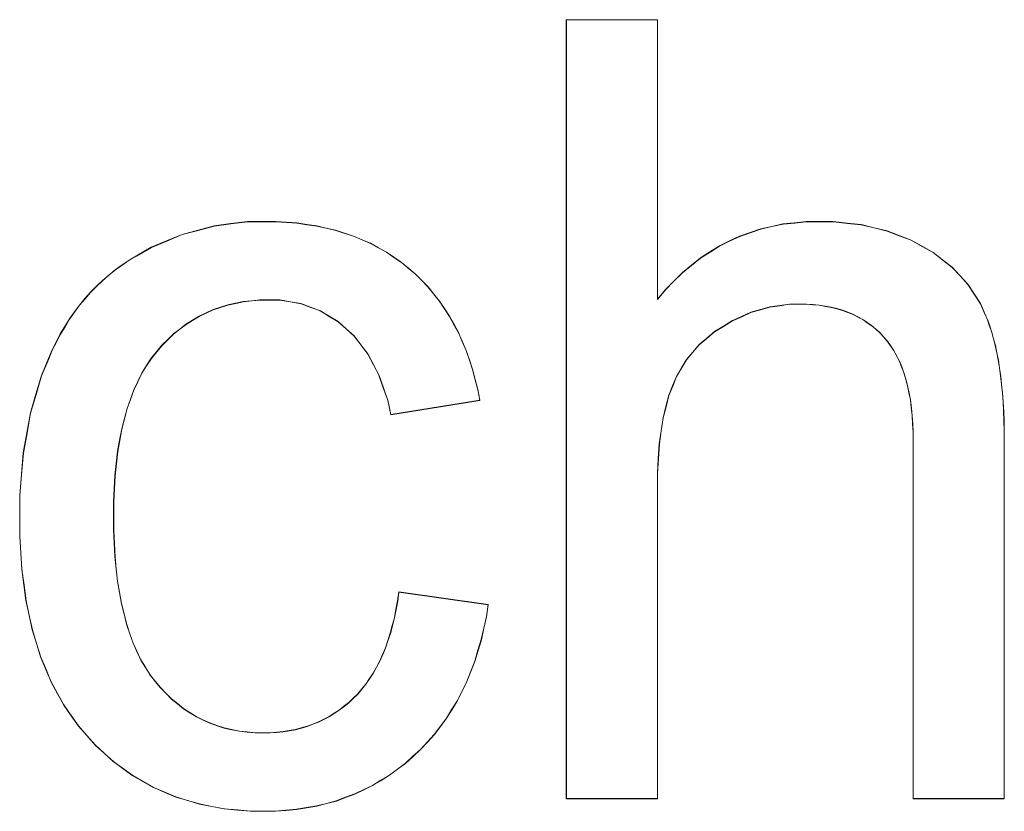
# Model space of a CAD drawing. Extents: x 229 to 926, y 37 to 878.
# Tile 105 of 163: x 350.75 to 353.91, y 804.49 to 807.03. Entities that reach past the tile are written whole.
import ezdxf
from ezdxf.lldxf.tags import DXFTag

# ---------------------------------------------------------------- set-up
doc = ezdxf.new("R2010")
doc.units = 0
doc.layers.get('0').update_dxf_attribs({"linetype": 'fein_strichliert', "lineweight": 13})
doc.layers.add('Beschriftung', color=7, linetype='Continuous', lineweight=25)
doc.layers.add('Beschriftung-A03CPAFWA9', color=7, linetype='Continuous', lineweight=25)
tags = doc.linetypes.add('fein_strichliert', pattern=[4, 1, -2, 1]).pattern_tags.tags
tags[8:9] = [DXFTag(74, 4), DXFTag(75, 0), DXFTag(340, '0'), DXFTag(46, 0.0), DXFTag(50, 0.0), DXFTag(44, 0.0), DXFTag(45, 0.0)]
tags[6:7] = [DXFTag(74, 4), DXFTag(75, 0), DXFTag(340, '0'), DXFTag(46, 0.0), DXFTag(50, 0.0), DXFTag(44, 0.0), DXFTag(45, 0.0)]
tags[4:5] = [DXFTag(74, 4), DXFTag(75, 0), DXFTag(340, '0'), DXFTag(46, 0.0), DXFTag(50, 0.0), DXFTag(44, 0.0), DXFTag(45, 0.0)]

# ---------------------------------------------------------------- blocks, each defined once
blk = doc.blocks.new('Referenz-A03CPAFUA9', base_point=(255.7277, 66.0323))
at = {"layer": 'Beschriftung', "color": 0, "lineweight": -2}
for p, q in [((352.5074, 804.5271), (352.5074, 807.0271)), ((352.5074, 807.0271), (352.7996, 807.0271)), ((352.7996, 807.0271), (352.7996, 806.1297)), ((351.378, 806.3655), (351.4316, 806.3724)), ((351.4316, 806.3724), (351.4852, 806.3793)), ((351.4852, 806.3793), (351.5408, 806.3793)), ((351.5408, 806.3793), (351.576, 806.3793)), ((351.576, 806.3793), (351.6095, 806.3769)), ((351.6095, 806.3769), (351.643, 806.3746)), ((351.643, 806.3746), (351.675, 806.3699)), ((351.675, 806.3699), (351.707, 806.3653)), ((353.1669, 806.3637), (353.2025, 806.3714)), ((353.2025, 806.3714), (353.2398, 806.3754)), ((353.2398, 806.3754), (353.2771, 806.3793)), ((353.2771, 806.3793), (353.3161, 806.3793)), ((353.3161, 806.3793), (353.364, 806.3793)), ((353.364, 806.3793), (353.4087, 806.3743)), ((353.4087, 806.3743), (353.4535, 806.3694)), ((353.4535, 806.3694), (353.4951, 806.3594)), ((351.2256, 806.3174), (351.275, 806.3381)), ((351.275, 806.3381), (351.3265, 806.3518)), ((351.3265, 806.3518), (351.378, 806.3655)), ((351.707, 806.3653), (351.7372, 806.3583)), ((351.7372, 806.3583), (351.7676, 806.3512)), ((351.7676, 806.3512), (351.7963, 806.342)), ((351.7963, 806.342), (351.8251, 806.3326)), ((353.0633, 806.3325), (353.0972, 806.3442)), ((353.0972, 806.3442), (353.1312, 806.3559)), ((353.1312, 806.3559), (353.1669, 806.3637)), ((353.4951, 806.3594), (353.5367, 806.3495)), ((353.5367, 806.3495), (353.5751, 806.3346)), ((353.5751, 806.3346), (353.6137, 806.3198)), ((351.1763, 806.2968), (351.2256, 806.3174)), ((351.8251, 806.3326), (351.8523, 806.3209)), ((351.8523, 806.3209), (351.8793, 806.3093)), ((351.8793, 806.3093), (351.905, 806.2952)), ((352.9987, 806.3013), (353.0311, 806.3169)), ((353.0311, 806.3169), (353.0633, 806.3325)), ((353.6137, 806.3198), (353.649, 806.2999)), ((351.129, 806.2693), (351.1763, 806.2968)), ((351.905, 806.2952), (351.9304, 806.2813)), ((351.9304, 806.2813), (351.9544, 806.2649)), ((352.9376, 806.2624), (352.9682, 806.2818)), ((352.9682, 806.2818), (352.9987, 806.3013)), ((353.649, 806.2999), (353.6843, 806.2801)), ((353.6843, 806.2801), (353.7146, 806.2565)), ((351.061, 806.2246), (351.0831, 806.2401)), ((351.0831, 806.2401), (351.1052, 806.2555)), ((351.1052, 806.2555), (351.129, 806.2693)), ((351.9544, 806.2649), (351.9783, 806.2486)), ((351.9783, 806.2486), (352.0007, 806.23)), ((352.9086, 806.2389), (352.9376, 806.2624)), ((353.7146, 806.2565), (353.7449, 806.2329)), ((351.0403, 806.2074), (351.061, 806.2246)), ((352.0007, 806.23), (352.023, 806.2112)), ((352.023, 806.2112), (352.0433, 806.1906)), ((352.8525, 806.1883), (352.8797, 806.2156)), ((352.8797, 806.2156), (352.9086, 806.2389)), ((353.7449, 806.2329), (353.7702, 806.2055)), ((351.0005, 806.1714), (351.0197, 806.1902)), ((351.0197, 806.1902), (351.0403, 806.2074)), ((352.0433, 806.1906), (352.0637, 806.17)), ((352.8252, 806.1609), (352.8525, 806.1883)), ((353.7702, 806.2055), (353.7954, 806.1781)), ((353.7954, 806.1781), (353.8157, 806.147)), ((350.9638, 806.1319), (350.9814, 806.1525)), ((350.9814, 806.1525), (351.0005, 806.1714)), ((352.0637, 806.17), (352.082, 806.1473)), ((352.082, 806.1473), (352.1003, 806.1248)), ((352.7996, 806.1297), (352.8252, 806.1609)), ((353.8157, 806.147), (353.8359, 806.1158)), ((350.9462, 806.1113), (350.9638, 806.1319)), ((351.447, 806.1173), (351.422, 806.1122)), ((351.472, 806.1225), (351.447, 806.1173)), ((351.4983, 806.1252), (351.472, 806.1225)), ((351.5246, 806.1277), (351.4983, 806.1252)), ((351.5522, 806.1277), (351.5246, 806.1277)), ((351.5887, 806.1277), (351.5522, 806.1277)), ((351.6225, 806.1219), (351.5887, 806.1277)), ((351.6563, 806.1162), (351.6225, 806.1219)), ((351.6874, 806.1046), (351.6563, 806.1162)), ((352.1003, 806.1248), (352.1167, 806.1003)), ((353.2235, 806.1144), (353.192, 806.11)), ((353.256, 806.1144), (353.2235, 806.1144)), ((353.2778, 806.1144), (353.256, 806.1144)), ((353.2982, 806.1128), (353.2778, 806.1144)), ((353.8359, 806.1158), (353.8511, 806.0808)), ((350.914, 806.0666), (350.93, 806.0889)), ((350.93, 806.0889), (350.9462, 806.1113)), ((351.3521, 806.0862), (351.3298, 806.0757)), ((351.3746, 806.0965), (351.3521, 806.0862)), ((351.3983, 806.1044), (351.3746, 806.0965)), ((351.422, 806.1122), (351.3983, 806.1044)), ((351.7186, 806.0931), (351.6874, 806.1046)), ((351.747, 806.0757), (351.7186, 806.0931)), ((352.1167, 806.1003), (352.1331, 806.0757)), ((353.0994, 806.0878), (353.0698, 806.0746)), ((353.1299, 806.0967), (353.0994, 806.0878)), ((353.1605, 806.1056), (353.1299, 806.0967)), ((353.192, 806.11), (353.1605, 806.1056)), ((353.3187, 806.1111), (353.2982, 806.1128)), ((353.338, 806.1078), (353.3187, 806.1111)), ((353.3573, 806.1045), (353.338, 806.1078)), ((353.3753, 806.0997), (353.3573, 806.1045)), ((353.3934, 806.0948), (353.3753, 806.0997)), ((353.4102, 806.0882), (353.3934, 806.0948)), ((353.4269, 806.0816), (353.4102, 806.0882)), ((350.8993, 806.0425), (350.914, 806.0666)), ((351.3086, 806.0627), (351.2875, 806.0497)), ((351.3298, 806.0757), (351.3086, 806.0627)), ((351.7755, 806.0585), (351.747, 806.0757)), ((351.8013, 806.0353), (351.7755, 806.0585)), ((352.1331, 806.0757), (352.1473, 806.0492)), ((353.0402, 806.0614), (353.0116, 806.0436)), ((353.0698, 806.0746), (353.0402, 806.0614)), ((353.4426, 806.0735), (353.4269, 806.0816)), ((353.4581, 806.0653), (353.4426, 806.0735)), ((353.4724, 806.0554), (353.4581, 806.0653)), ((353.4868, 806.0456), (353.4724, 806.0554)), ((353.8511, 806.0808), (353.8588, 806.0633)), ((353.8588, 806.0633), (353.8654, 806.0439)), ((350.8847, 806.0185), (350.8993, 806.0425)), ((351.2677, 806.0341), (351.2478, 806.0185)), ((351.2875, 806.0497), (351.2677, 806.0341)), ((351.827, 806.0123), (351.8013, 806.0353)), ((352.1473, 806.0492), (352.1616, 806.0226)), ((352.1616, 806.0226), (352.1739, 805.9942)), ((352.9829, 806.0259), (352.9584, 806.0052)), ((353.0116, 806.0436), (352.9829, 806.0259)), ((353.4998, 806.0341), (353.4868, 806.0456)), ((353.513, 806.0226), (353.4998, 806.0341)), ((353.5249, 806.0096), (353.513, 806.0226)), ((353.8654, 806.0439), (353.8721, 806.0244)), ((353.8721, 806.0244), (353.8778, 806.003)), ((350.8586, 805.967), (350.8716, 805.9927)), ((350.8716, 805.9927), (350.8847, 806.0185)), ((351.2293, 806.0004), (351.2108, 805.9822)), ((351.2478, 806.0185), (351.2293, 806.0004)), ((351.8489, 805.9834), (351.827, 806.0123)), ((352.1739, 805.9942), (352.1862, 805.9657)), ((352.9584, 806.0052), (352.9339, 805.9843)), ((353.5367, 805.9964), (353.5249, 806.0096)), ((353.5471, 805.9814), (353.5367, 805.9964)), ((353.8778, 806.003), (353.8836, 805.9816)), ((350.847, 805.9395), (350.8586, 805.967)), ((351.1936, 805.9613), (351.1763, 805.9406)), ((351.2108, 805.9822), (351.1936, 805.9613)), ((351.8707, 805.9548), (351.8489, 805.9834)), ((352.1862, 805.9657), (352.1966, 805.9352)), ((352.9136, 805.9603), (352.8931, 805.9363)), ((352.9339, 805.9843), (352.9136, 805.9603)), ((353.5575, 805.9664), (353.5471, 805.9814)), ((353.5665, 805.9493), (353.5575, 805.9664)), ((353.8836, 805.9816), (353.8883, 805.9582)), ((353.8883, 805.9582), (353.8931, 805.9348)), ((350.8238, 805.8845), (350.847, 805.9395)), ((351.1763, 805.9406), (351.1612, 805.9167)), ((351.8887, 805.9203), (351.8707, 805.9548)), ((352.1966, 805.9352), (352.2069, 805.9049)), ((352.8931, 805.9363), (352.8768, 805.9092)), ((353.5753, 805.9323), (353.5665, 805.9493)), ((353.5828, 805.9133), (353.5753, 805.9323)), ((353.8931, 805.9348), (353.8969, 805.9094)), ((351.1462, 805.8929), (351.1332, 805.8661)), ((351.1612, 805.9167), (351.1462, 805.8929)), ((351.9066, 805.886), (351.8887, 805.9203)), ((352.2069, 805.9049), (352.2152, 805.8725)), ((352.8768, 805.9092), (352.8605, 805.8821)), ((353.5902, 805.8943), (353.5828, 805.9133)), ((353.5961, 805.8733), (353.5902, 805.8943)), ((353.8969, 805.9094), (353.9007, 805.8841)), ((350.8065, 805.8249), (350.8238, 805.8845)), ((351.1332, 805.8661), (351.1203, 805.8392)), ((351.9206, 805.8458), (351.9066, 805.886)), ((352.2152, 805.8725), (352.2234, 805.84)), ((352.8605, 805.8821), (352.8484, 805.8519)), ((353.6021, 805.8525), (353.5961, 805.8733)), ((353.9007, 805.8841), (353.9035, 805.8567)), ((351.1203, 805.8392), (351.1095, 805.8093)), ((351.9347, 805.8058), (351.9206, 805.8458)), ((352.2234, 805.84), (352.2297, 805.8058)), ((352.8484, 805.8519), (352.8362, 805.8216)), ((353.6065, 805.8296), (353.6021, 805.8525)), ((353.611, 805.8066), (353.6065, 805.8296)), ((353.9035, 805.8567), (353.9064, 805.8294)), ((353.9064, 805.8294), (353.9082, 805.8001)), ((350.7891, 805.7654), (350.8065, 805.8249)), ((351.1095, 805.8093), (351.0987, 805.7795)), ((351.9448, 805.76), (351.9347, 805.8058)), ((352.2297, 805.8058), (351.9448, 805.76)), ((352.8362, 805.8216), (352.827, 805.7856)), ((353.614, 805.7818), (353.611, 805.8066)), ((353.9082, 805.8001), (353.9102, 805.7707)), ((351.0987, 805.7795), (351.0901, 805.7465)), ((352.827, 805.7856), (352.8179, 805.7496)), ((353.6169, 805.7569), (353.614, 805.7818)), ((353.9102, 805.7707), (353.9111, 805.7395)), ((350.7776, 805.7012), (350.7891, 805.7654)), ((351.0901, 805.7465), (351.0815, 805.7137)), ((352.8179, 805.7496), (352.8118, 805.7078)), ((353.6184, 805.7301), (353.6169, 805.7569)), ((353.9111, 805.7395), (353.9121, 805.7081)), ((351.0815, 805.7137), (351.075, 805.6777)), ((352.8118, 805.7078), (352.8057, 805.6661)), ((353.6198, 805.7034), (353.6184, 805.7301)), ((353.6198, 805.6745), (353.6198, 805.7034)), ((353.9121, 805.7081), (353.9121, 805.6749)), ((350.7659, 805.6371), (350.7776, 805.7012)), ((351.075, 805.6777), (351.0685, 805.6418)), ((353.6198, 804.5271), (353.6198, 805.6745)), ((353.9121, 805.6749), (353.9121, 804.5271)), ((351.0685, 805.6418), (351.0643, 805.6028)), ((352.8057, 805.6661), (352.8026, 805.6185)), ((350.7602, 805.5684), (350.7659, 805.6371)), ((352.8026, 805.6185), (352.7996, 805.571)), ((351.0643, 805.6028), (351.0599, 805.5639)), ((350.7544, 805.4997), (350.7602, 805.5684)), ((351.0599, 805.5639), (351.0578, 805.5219)), ((352.7996, 805.571), (352.7996, 805.5177)), ((351.0578, 805.5219), (351.0556, 805.4799)), ((352.7996, 805.5177), (352.7996, 804.5271)), ((350.7544, 805.4264), (350.7544, 805.4997)), ((351.0556, 805.4799), (351.0556, 805.4349)), ((350.7544, 805.3697), (350.7544, 805.4264)), ((351.0556, 805.4349), (351.0556, 805.3892)), ((351.0556, 805.3892), (351.0577, 805.3467)), ((350.7577, 805.3163), (350.7544, 805.3697)), ((351.0577, 805.3467), (351.0598, 805.3042)), ((350.7612, 805.2629), (350.7577, 805.3163)), ((351.0598, 805.3042), (351.0639, 805.2647)), ((350.7678, 805.2128), (350.7612, 805.2629)), ((351.0639, 805.2647), (351.0681, 805.2253)), ((350.7745, 805.1627), (350.7678, 805.2128)), ((351.0681, 805.2253), (351.0744, 805.1891)), ((351.0744, 805.1891), (351.0806, 805.1527)), ((351.9664, 805.1615), (351.9703, 805.1902)), ((351.9703, 805.1902), (352.257, 805.1502)), ((350.7846, 805.1159), (350.7745, 805.1627)), ((351.0806, 805.1527), (351.089, 805.1196)), ((351.956, 805.1077), (351.9612, 805.1346)), ((351.9612, 805.1346), (351.9664, 805.1615)), ((352.257, 805.1502), (352.2512, 805.1113)), ((350.7947, 805.0691), (350.7846, 805.1159)), ((351.089, 805.1196), (351.0972, 805.0864)), ((351.9495, 805.0827), (351.956, 805.1077)), ((352.2512, 805.1113), (352.2429, 805.0745)), ((351.0972, 805.0864), (351.1077, 805.0564)), ((351.943, 805.0577), (351.9495, 805.0827)), ((352.2429, 805.0745), (352.2347, 805.0378)), ((350.8082, 805.0255), (350.7947, 805.0691)), ((351.1077, 805.0564), (351.1181, 805.0263)), ((351.9352, 805.0345), (351.943, 805.0577)), ((350.8216, 804.982), (350.8082, 805.0255)), ((351.1181, 805.0263), (351.1305, 804.9994)), ((351.9183, 804.99), (351.9274, 805.0113)), ((351.9274, 805.0113), (351.9352, 805.0345)), ((352.2347, 805.0378), (352.2242, 805.0031)), ((350.8385, 804.9418), (350.8216, 804.982)), ((351.1305, 804.9994), (351.1431, 804.9724)), ((351.9091, 804.9687), (351.9183, 804.99)), ((352.2242, 805.0031), (352.2137, 804.9685)), ((351.1431, 804.9724), (351.1576, 804.9486)), ((351.1576, 804.9486), (351.1722, 804.9248)), ((351.8882, 804.9298), (351.8987, 804.9493)), ((351.8987, 804.9493), (351.9091, 804.9687)), ((352.2137, 804.9685), (352.201, 804.9359)), ((350.8553, 804.9016), (350.8385, 804.9418)), ((351.1722, 804.9248), (351.1889, 804.9041)), ((351.8764, 804.9122), (351.8882, 804.9298)), ((352.201, 804.9359), (352.1882, 804.9032)), ((350.8754, 804.8646), (350.8553, 804.9016)), ((351.1889, 804.9041), (351.2055, 804.8835)), ((351.2055, 804.8835), (351.2234, 804.8653)), ((351.8516, 804.8789), (351.8647, 804.8946)), ((351.8647, 804.8946), (351.8764, 804.9122)), ((352.1882, 804.9032), (352.1732, 804.8729)), ((350.8956, 804.8277), (350.8754, 804.8646)), ((351.2234, 804.8653), (351.2414, 804.8472)), ((351.824, 804.8495), (351.8385, 804.8632)), ((351.8385, 804.8632), (351.8516, 804.8789)), ((352.1732, 804.8729), (352.1581, 804.8424)), ((350.9191, 804.794), (350.8956, 804.8277)), ((351.2414, 804.8472), (351.2605, 804.8318)), ((351.2605, 804.8318), (351.2797, 804.8162)), ((351.779, 804.8113), (351.7944, 804.8234)), ((351.7944, 804.8234), (351.8096, 804.8356)), ((351.8096, 804.8356), (351.824, 804.8495)), ((352.1581, 804.8424), (352.1407, 804.8141)), ((350.9427, 804.7603), (350.9191, 804.794)), ((351.2797, 804.8162), (351.3002, 804.8033)), ((351.3002, 804.8033), (351.3206, 804.7904)), ((351.3206, 804.7904), (351.3423, 804.78)), ((351.7295, 804.782), (351.7466, 804.7906)), ((351.7466, 804.7906), (351.7628, 804.8009)), ((351.7628, 804.8009), (351.779, 804.8113)), ((352.1407, 804.8141), (352.1233, 804.7857)), ((350.9696, 804.73), (350.9427, 804.7603)), ((351.3423, 804.78), (351.3641, 804.7697)), ((351.3641, 804.7697), (351.3871, 804.7619)), ((351.3871, 804.7619), (351.4101, 804.7541)), ((351.6576, 804.7542), (351.6765, 804.7594)), ((351.6765, 804.7594), (351.6945, 804.7663)), ((351.6945, 804.7663), (351.7125, 804.7732)), ((351.7125, 804.7732), (351.7295, 804.782)), ((352.1036, 804.7596), (352.084, 804.7332)), ((352.1233, 804.7857), (352.1036, 804.7596)), ((350.9965, 804.6996), (350.9696, 804.73)), ((351.4101, 804.7541), (351.4344, 804.749)), ((351.4344, 804.749), (351.4586, 804.7438)), ((351.4586, 804.7438), (351.4842, 804.7412)), ((351.4842, 804.7412), (351.5097, 804.7386)), ((351.5097, 804.7386), (351.5365, 804.7386)), ((351.5365, 804.7386), (351.558, 804.7386)), ((351.558, 804.7386), (351.5787, 804.7404)), ((351.5787, 804.7404), (351.5993, 804.742)), ((351.5993, 804.742), (351.619, 804.7455)), ((351.619, 804.7455), (351.6388, 804.749)), ((351.6388, 804.749), (351.6576, 804.7542)), ((352.084, 804.7332), (352.0619, 804.7092)), ((351.0256, 804.6731), (350.9965, 804.6996)), ((352.0619, 804.7092), (352.04, 804.685)), ((351.0547, 804.6465), (351.0256, 804.6731)), ((352.0158, 804.6631), (351.9915, 804.6411)), ((352.04, 804.685), (352.0158, 804.6631)), ((351.0859, 804.6238), (351.0547, 804.6465)), ((351.9915, 804.6411), (351.9659, 804.6218)), ((351.1171, 804.6009), (351.0859, 804.6238)), ((351.1506, 804.582), (351.1171, 804.6009)), ((351.9402, 804.6026), (351.9132, 804.5861)), ((351.9659, 804.6218), (351.9402, 804.6026)), ((351.184, 804.563), (351.1506, 804.582)), ((351.8861, 804.5696), (351.8578, 804.5558)), ((351.9132, 804.5861), (351.8861, 804.5696)), ((351.2195, 804.5478), (351.184, 804.563)), ((351.2551, 804.5326), (351.2195, 804.5478)), ((351.8293, 804.5421), (351.7995, 804.5311)), ((351.8578, 804.5558), (351.8293, 804.5421)), ((351.2929, 804.5213), (351.2551, 804.5326)), ((351.3306, 804.5099), (351.2929, 804.5213)), ((351.3706, 804.5022), (351.3306, 804.5099)), ((351.7073, 804.5036), (351.6748, 804.4981)), ((351.7385, 804.5118), (351.7073, 804.5036)), ((351.7698, 804.5201), (351.7385, 804.5118)), ((351.7995, 804.5311), (351.7698, 804.5201)), ((352.7996, 804.5271), (352.5074, 804.5271)), ((353.9121, 804.5271), (353.6198, 804.5271)), ((351.4105, 804.4947), (351.3706, 804.5022)), ((351.4526, 804.4909), (351.4105, 804.4947)), ((351.4947, 804.487), (351.4526, 804.4909)), ((351.539, 804.487), (351.4947, 804.487)), ((351.5743, 804.487), (351.539, 804.487)), ((351.6083, 804.4898), (351.5743, 804.487)), ((351.6422, 804.4926), (351.6083, 804.4898)), ((351.6748, 804.4981), (351.6422, 804.4926))]:
    blk.add_line(p, q, dxfattribs=at)
blk = doc.blocks.new('Referenz-A03CPAG8A9', base_point=(281.5986, 66.0323))
at = {"layer": 'Beschriftung-A03CPAFWA9', "color": 0, "lineweight": -2}
for p, q in [((352.5077, 804.5263), (352.5077, 807.0262)), ((352.5077, 807.0262), (352.8, 807.0262)), ((352.8, 807.0262), (352.8, 806.1289)), ((351.3783, 806.3646), (351.432, 806.3716)), ((351.432, 806.3716), (351.4855, 806.3784)), ((351.4855, 806.3784), (351.5411, 806.3784)), ((351.5411, 806.3784), (351.5763, 806.3784)), ((351.5763, 806.3784), (351.6099, 806.3761)), ((351.6099, 806.3761), (351.6433, 806.3738)), ((351.6433, 806.3738), (351.6753, 806.3691)), ((351.6753, 806.3691), (351.7073, 806.3644)), ((353.1672, 806.3628), (353.2028, 806.3706)), ((353.2028, 806.3706), (353.2401, 806.3745)), ((353.2401, 806.3745), (353.2774, 806.3784)), ((353.2774, 806.3784), (353.3164, 806.3784)), ((353.3164, 806.3784), (353.3643, 806.3784)), ((353.3643, 806.3784), (353.409, 806.3734)), ((353.409, 806.3734), (353.4538, 806.3685)), ((353.4538, 806.3685), (353.4955, 806.3586)), ((351.226, 806.3166), (351.2754, 806.3372)), ((351.2754, 806.3372), (351.3269, 806.3509)), ((351.3269, 806.3509), (351.3783, 806.3646)), ((351.7073, 806.3644), (351.7376, 806.3574)), ((351.7376, 806.3574), (351.768, 806.3504)), ((351.768, 806.3504), (351.7967, 806.3411)), ((351.7967, 806.3411), (351.8254, 806.3318)), ((353.0636, 806.3317), (353.0976, 806.3433)), ((353.0976, 806.3433), (353.1316, 806.355)), ((353.1316, 806.355), (353.1672, 806.3628)), ((353.4955, 806.3586), (353.537, 806.3486)), ((353.537, 806.3486), (353.5755, 806.3338)), ((351.1766, 806.2959), (351.226, 806.3166)), ((351.8254, 806.3318), (351.8526, 806.3201)), ((351.8526, 806.3201), (351.8797, 806.3084)), ((351.8797, 806.3084), (351.9053, 806.2944)), ((352.9991, 806.3004), (353.0314, 806.316)), ((353.0314, 806.316), (353.0636, 806.3317)), ((353.5755, 806.3338), (353.614, 806.319)), ((353.614, 806.319), (353.6493, 806.2991)), ((351.1293, 806.2684), (351.1766, 806.2959)), ((351.9053, 806.2944), (351.9308, 806.2804)), ((351.9308, 806.2804), (351.9547, 806.2641)), ((352.9379, 806.2615), (352.9685, 806.2809)), ((352.9685, 806.2809), (352.9991, 806.3004)), ((353.6493, 806.2991), (353.6847, 806.2793)), ((353.6847, 806.2793), (353.7149, 806.2557)), ((351.0835, 806.2392), (351.1056, 806.2547)), ((351.1056, 806.2547), (351.1293, 806.2684)), ((351.9547, 806.2641), (351.9787, 806.2477)), ((351.9787, 806.2477), (352.001, 806.2291)), ((352.9089, 806.2381), (352.9379, 806.2615)), ((353.7149, 806.2557), (353.7452, 806.232)), ((351.0406, 806.2066), (351.0613, 806.2237)), ((351.0613, 806.2237), (351.0835, 806.2392)), ((352.001, 806.2291), (352.0234, 806.2104)), ((352.0234, 806.2104), (352.0437, 806.1897)), ((352.8528, 806.1874), (352.88, 806.2147)), ((352.88, 806.2147), (352.9089, 806.2381)), ((353.7452, 806.232), (353.7705, 806.2046)), ((351.0008, 806.1706), (351.0201, 806.1894)), ((351.0201, 806.1894), (351.0406, 806.2066)), ((352.0437, 806.1897), (352.064, 806.1691)), ((352.8255, 806.1601), (352.8528, 806.1874)), ((353.7705, 806.2046), (353.7957, 806.1773)), ((353.7957, 806.1773), (353.816, 806.1461)), ((350.9641, 806.131), (350.9817, 806.1517)), ((350.9817, 806.1517), (351.0008, 806.1706)), ((352.064, 806.1691), (352.0824, 806.1465)), ((352.0824, 806.1465), (352.1007, 806.1239)), ((352.8, 806.1289), (352.8255, 806.1601)), ((353.816, 806.1461), (353.8363, 806.115)), ((350.9465, 806.1105), (350.9641, 806.131)), ((351.4474, 806.1164), (351.4224, 806.1113)), ((351.4723, 806.1217), (351.4474, 806.1164)), ((351.4987, 806.1243), (351.4723, 806.1217)), ((351.5249, 806.1269), (351.4987, 806.1243)), ((351.5525, 806.1269), (351.5249, 806.1269)), ((351.589, 806.1269), (351.5525, 806.1269)), ((351.6228, 806.1211), (351.589, 806.1269)), ((351.6567, 806.1153), (351.6228, 806.1211)), ((351.6878, 806.1037), (351.6567, 806.1153)), ((352.1007, 806.1239), (352.117, 806.0994)), ((353.2238, 806.1135), (353.1924, 806.1091)), ((353.2564, 806.1135), (353.2238, 806.1135)), ((353.2781, 806.1135), (353.2564, 806.1135)), ((353.2986, 806.1119), (353.2781, 806.1135)), ((353.8363, 806.115), (353.8515, 806.0799)), ((350.9143, 806.0658), (350.9304, 806.0881)), ((350.9304, 806.0881), (350.9465, 806.1105)), ((351.3525, 806.0853), (351.3301, 806.0749)), ((351.375, 806.0957), (351.3525, 806.0853)), ((351.3987, 806.1035), (351.375, 806.0957)), ((351.4224, 806.1113), (351.3987, 806.1035)), ((351.719, 806.0922), (351.6878, 806.1037)), ((351.7474, 806.0749), (351.719, 806.0922)), ((352.117, 806.0994), (352.1334, 806.0748)), ((353.0997, 806.087), (353.0701, 806.0738)), ((353.1303, 806.0959), (353.0997, 806.087)), ((353.1608, 806.1047), (353.1303, 806.0959)), ((353.1924, 806.1091), (353.1608, 806.1047)), ((353.3191, 806.1103), (353.2986, 806.1119)), ((353.3384, 806.107), (353.3191, 806.1103)), ((353.3576, 806.1037), (353.3384, 806.107)), ((353.3756, 806.0988), (353.3576, 806.1037)), ((353.3937, 806.0939), (353.3756, 806.0988)), ((353.4105, 806.0873), (353.3937, 806.0939)), ((353.4273, 806.0807), (353.4105, 806.0873)), ((350.8997, 806.0417), (350.9143, 806.0658)), ((351.3089, 806.0619), (351.2878, 806.0489)), ((351.3301, 806.0749), (351.3089, 806.0619)), ((351.7759, 806.0576), (351.7474, 806.0749)), ((351.8016, 806.0345), (351.7759, 806.0576)), ((352.1334, 806.0748), (352.1477, 806.0483)), ((353.0406, 806.0605), (353.0119, 806.0428)), ((353.0701, 806.0738), (353.0406, 806.0605)), ((353.4429, 806.0726), (353.4273, 806.0807)), ((353.4585, 806.0644), (353.4429, 806.0726)), ((353.4727, 806.0546), (353.4585, 806.0644)), ((353.4872, 806.0447), (353.4727, 806.0546)), ((353.8515, 806.0799), (353.8591, 806.0625)), ((353.8591, 806.0625), (353.8658, 806.043)), ((350.8851, 806.0176), (350.8997, 806.0417)), ((351.268, 806.0333), (351.2482, 806.0177)), ((351.2878, 806.0489), (351.268, 806.0333)), ((351.8274, 806.0114), (351.8016, 806.0345)), ((352.1477, 806.0483), (352.162, 806.0218)), ((352.162, 806.0218), (352.1743, 805.9934)), ((352.9832, 806.0251), (352.9588, 806.0043)), ((353.0119, 806.0428), (352.9832, 806.0251)), ((353.5002, 806.0333), (353.4872, 806.0447)), ((353.5133, 806.0218), (353.5002, 806.0333)), ((353.5252, 806.0087), (353.5133, 806.0218)), ((353.8658, 806.043), (353.8724, 806.0235)), ((353.8724, 806.0235), (353.8781, 806.0022)), ((350.8589, 805.9661), (350.872, 805.9919)), ((350.872, 805.9919), (350.8851, 806.0176)), ((351.2297, 805.9995), (351.2112, 805.9813)), ((351.2482, 806.0177), (351.2297, 805.9995)), ((351.8492, 805.9826), (351.8274, 806.0114)), ((352.1743, 805.9934), (352.1866, 805.9648)), ((352.9588, 806.0043), (352.9342, 805.9834)), ((353.537, 805.9956), (353.5252, 806.0087)), ((353.5475, 805.9805), (353.537, 805.9956)), ((353.8781, 806.0022), (353.8839, 805.9808)), ((350.8474, 805.9386), (350.8589, 805.9661)), ((351.1939, 805.9605), (351.1766, 805.9397)), ((351.2112, 805.9813), (351.1939, 805.9605)), ((351.8711, 805.9539), (351.8492, 805.9826)), ((352.1866, 805.9648), (352.1969, 805.9344)), ((352.9139, 805.9595), (352.8935, 805.9355)), ((352.9342, 805.9834), (352.9139, 805.9595)), ((353.5578, 805.9655), (353.5475, 805.9805)), ((353.5668, 805.9484), (353.5578, 805.9655)), ((353.8839, 805.9808), (353.8886, 805.9573)), ((353.8886, 805.9573), (353.8934, 805.9339)), ((350.8242, 805.8837), (350.8474, 805.9386)), ((351.1766, 805.9397), (351.1616, 805.9158)), ((351.889, 805.9195), (351.8711, 805.9539)), ((352.1969, 805.9344), (352.2072, 805.904)), ((352.8935, 805.9355), (352.8771, 805.9084)), ((353.5757, 805.9314), (353.5668, 805.9484)), ((353.5832, 805.9125), (353.5757, 805.9314)), ((353.8934, 805.9339), (353.8972, 805.9086)), ((351.1616, 805.9158), (351.1465, 805.892)), ((351.907, 805.8851), (351.889, 805.9195)), ((352.2072, 805.904), (352.2156, 805.8716)), ((352.8771, 805.9084), (352.8609, 805.8813)), ((353.5905, 805.8934), (353.5832, 805.9125)), ((353.5965, 805.8725), (353.5905, 805.8934)), ((353.8972, 805.9086), (353.901, 805.8832)), ((350.8069, 805.8241), (350.8242, 805.8837)), ((351.1335, 805.8652), (351.1206, 805.8384)), ((351.1465, 805.892), (351.1335, 805.8652)), ((351.921, 805.845), (351.907, 805.8851)), ((352.2156, 805.8716), (352.2238, 805.8392)), ((352.8609, 805.8813), (352.8487, 805.851)), ((353.6024, 805.8516), (353.5965, 805.8725)), ((353.901, 805.8832), (353.9038, 805.8559)), ((351.1206, 805.8384), (351.1098, 805.8085)), ((351.935, 805.8049), (351.921, 805.845)), ((352.2238, 805.8392), (352.2301, 805.8049)), ((352.8487, 805.851), (352.8365, 805.8207)), ((353.6068, 805.8287), (353.6024, 805.8516)), ((353.9038, 805.8559), (353.9067, 805.8285)), ((350.7895, 805.7646), (350.8069, 805.8241)), ((351.1098, 805.8085), (351.0991, 805.7786)), ((351.9452, 805.7591), (351.935, 805.8049)), ((352.2301, 805.8049), (351.9452, 805.7591)), ((352.8365, 805.8207), (352.8274, 805.7847)), ((353.6113, 805.8058), (353.6068, 805.8287)), ((353.6143, 805.7809), (353.6113, 805.8058)), ((353.9067, 805.8285), (353.9085, 805.7992)), ((353.9085, 805.7992), (353.9105, 805.7699)), ((351.0991, 805.7786), (351.0905, 805.7457)), ((352.8274, 805.7847), (352.8182, 805.7487)), ((353.6172, 805.756), (353.6143, 805.7809)), ((353.9105, 805.7699), (353.9114, 805.7386)), ((350.7779, 805.7004), (350.7895, 805.7646)), ((351.0905, 805.7457), (351.0818, 805.7128)), ((352.8182, 805.7487), (352.8121, 805.707)), ((353.6187, 805.7292), (353.6172, 805.756)), ((353.9114, 805.7386), (353.9124, 805.7073)), ((351.0818, 805.7128), (351.0754, 805.6768)), ((352.8121, 805.707), (352.8061, 805.6652)), ((353.6201, 805.7025), (353.6187, 805.7292)), ((353.9124, 805.7073), (353.9124, 805.6741)), ((350.7663, 805.6362), (350.7779, 805.7004)), ((351.0754, 805.6768), (351.0689, 805.6409)), ((353.6201, 805.6737), (353.6201, 805.7025)), ((353.6201, 804.5263), (353.6201, 805.6737)), ((353.9124, 805.6741), (353.9124, 804.5263)), ((351.0689, 805.6409), (351.0646, 805.602)), ((352.8061, 805.6652), (352.803, 805.6177)), ((350.7605, 805.5676), (350.7663, 805.6362)), ((352.803, 805.6177), (352.8, 805.5702)), ((351.0646, 805.602), (351.0603, 805.563)), ((350.7547, 805.4988), (350.7605, 805.5676)), ((351.0603, 805.563), (351.0581, 805.521)), ((352.8, 805.5702), (352.8, 805.5168)), ((351.0581, 805.521), (351.056, 805.4791)), ((352.8, 805.5168), (352.8, 804.5263)), ((350.7547, 805.4256), (350.7547, 805.4988)), ((351.056, 805.4791), (351.056, 805.434)), ((350.7547, 805.3688), (350.7547, 805.4256)), ((351.056, 805.434), (351.056, 805.3884)), ((351.056, 805.3884), (351.0581, 805.3459)), ((350.7581, 805.3154), (350.7547, 805.3688)), ((351.0581, 805.3459), (351.0602, 805.3033)), ((350.7615, 805.2621), (350.7581, 805.3154)), ((351.0602, 805.3033), (351.0642, 805.2639)), ((350.7682, 805.212), (350.7615, 805.2621)), ((351.0642, 805.2639), (351.0685, 805.2245)), ((350.7749, 805.1619), (350.7682, 805.212)), ((351.0685, 805.2245), (351.0747, 805.1882)), ((351.0747, 805.1882), (351.081, 805.1519)), ((351.9668, 805.1606), (351.9707, 805.1894)), ((351.9707, 805.1894), (352.2574, 805.1493)), ((350.785, 805.115), (350.7749, 805.1619)), ((351.081, 805.1519), (351.0893, 805.1188)), ((351.9616, 805.1337), (351.9668, 805.1606)), ((352.2574, 805.1493), (352.2515, 805.1105)), ((350.7951, 805.0682), (350.785, 805.115)), ((351.0893, 805.1188), (351.0976, 805.0856)), ((351.9499, 805.0818), (351.9563, 805.1069)), ((351.9563, 805.1069), (351.9616, 805.1337)), ((352.2515, 805.1105), (352.2433, 805.0737)), ((351.0976, 805.0856), (351.1081, 805.0555)), ((351.9434, 805.0568), (351.9499, 805.0818)), ((352.2433, 805.0737), (352.2351, 805.0369)), ((350.8086, 805.0247), (350.7951, 805.0682)), ((351.1081, 805.0555), (351.1184, 805.0255)), ((351.9356, 805.0336), (351.9434, 805.0568)), ((350.822, 804.9812), (350.8086, 805.0247)), ((351.1184, 805.0255), (351.1309, 804.9985)), ((351.9186, 804.9891), (351.9278, 805.0104)), ((351.9278, 805.0104), (351.9356, 805.0336)), ((352.2351, 805.0369), (352.2246, 805.0022)), ((350.8388, 804.941), (350.822, 804.9812)), ((351.1309, 804.9985), (351.1434, 804.9716)), ((351.9095, 804.9679), (351.9186, 804.9891)), ((352.2246, 805.0022), (352.2141, 804.9676)), ((351.1434, 804.9716), (351.158, 804.9478)), ((351.158, 804.9478), (351.1725, 804.924)), ((351.8886, 804.929), (351.8991, 804.9484)), ((351.8991, 804.9484), (351.9095, 804.9679)), ((352.2141, 804.9676), (352.2013, 804.935)), ((350.8556, 804.9007), (350.8388, 804.941)), ((351.1725, 804.924), (351.1892, 804.9033)), ((351.8767, 804.9114), (351.8886, 804.929)), ((352.2013, 804.935), (352.1885, 804.9024)), ((350.8758, 804.8638), (350.8556, 804.9007)), ((351.1892, 804.9033), (351.2058, 804.8826)), ((351.2058, 804.8826), (351.2238, 804.8645)), ((351.8519, 804.8781), (351.865, 804.8938)), ((351.865, 804.8938), (351.8767, 804.9114)), ((352.1885, 804.9024), (352.1735, 804.8721)), ((350.896, 804.8268), (350.8758, 804.8638)), ((351.2238, 804.8645), (351.2417, 804.8464)), ((351.8244, 804.8486), (351.8388, 804.8624)), ((351.8388, 804.8624), (351.8519, 804.8781)), ((352.1735, 804.8721), (352.1584, 804.8416)), ((350.9195, 804.7932), (350.896, 804.8268)), ((351.2417, 804.8464), (351.2609, 804.8309)), ((351.2609, 804.8309), (351.2801, 804.8154)), ((351.7793, 804.8105), (351.7947, 804.8226)), ((351.7947, 804.8226), (351.81, 804.8348)), ((351.81, 804.8348), (351.8244, 804.8486)), ((352.1584, 804.8416), (352.141, 804.8132)), ((350.943, 804.7595), (350.9195, 804.7932)), ((351.2801, 804.8154), (351.3005, 804.8024)), ((351.3005, 804.8024), (351.321, 804.7895)), ((351.321, 804.7895), (351.3427, 804.7792)), ((351.7299, 804.7811), (351.747, 804.7897)), ((351.747, 804.7897), (351.7632, 804.8001)), ((351.7632, 804.8001), (351.7793, 804.8105)), ((352.141, 804.8132), (352.1237, 804.7849)), ((350.9699, 804.7291), (350.943, 804.7595)), ((351.3427, 804.7792), (351.3645, 804.7688)), ((351.3645, 804.7688), (351.3875, 804.761)), ((351.3875, 804.761), (351.4105, 804.7533)), ((351.658, 804.7534), (351.6769, 804.7585)), ((351.6769, 804.7585), (351.6949, 804.7655)), ((351.6949, 804.7655), (351.7128, 804.7724)), ((351.7128, 804.7724), (351.7299, 804.7811)), ((352.104, 804.7587), (352.0843, 804.7324)), ((352.1237, 804.7849), (352.104, 804.7587)), ((350.9969, 804.6988), (350.9699, 804.7291)), ((351.4105, 804.7533), (351.4347, 804.7482)), ((351.4347, 804.7482), (351.459, 804.743)), ((351.459, 804.743), (351.4845, 804.7403)), ((351.4845, 804.7403), (351.51, 804.7378)), ((351.51, 804.7378), (351.5368, 804.7378)), ((351.5368, 804.7378), (351.5584, 804.7378)), ((351.5584, 804.7378), (351.5791, 804.7396)), ((351.5791, 804.7396), (351.5996, 804.7412)), ((351.5996, 804.7412), (351.6194, 804.7447)), ((351.6194, 804.7447), (351.6392, 804.7482)), ((351.6392, 804.7482), (351.658, 804.7534)), ((352.0843, 804.7324), (352.0623, 804.7084)), ((351.0259, 804.6722), (350.9969, 804.6988)), ((352.0623, 804.7084), (352.0404, 804.6842)), ((351.055, 804.6456), (351.0259, 804.6722)), ((352.0161, 804.6623), (351.9919, 804.6402)), ((352.0404, 804.6842), (352.0161, 804.6623)), ((351.0863, 804.6229), (351.055, 804.6456)), ((351.9919, 804.6402), (351.9662, 804.621)), ((351.1175, 804.6001), (351.0863, 804.6229)), ((351.151, 804.5812), (351.1175, 804.6001)), ((351.9405, 804.6018), (351.9135, 804.5853)), ((351.9662, 804.621), (351.9405, 804.6018)), ((351.1844, 804.5622), (351.151, 804.5812)), ((351.8864, 804.5687), (351.8581, 804.555)), ((351.9135, 804.5853), (351.8864, 804.5687)), ((351.2199, 804.547), (351.1844, 804.5622)), ((351.2555, 804.5318), (351.2199, 804.547)), ((351.8297, 804.5413), (351.7998, 804.5303)), ((351.8581, 804.555), (351.8297, 804.5413)), ((351.2933, 804.5204), (351.2555, 804.5318)), ((351.331, 804.509), (351.2933, 804.5204)), ((351.3709, 804.5014), (351.331, 804.509)), ((351.7389, 804.511), (351.7077, 804.5027)), ((351.7701, 804.5193), (351.7389, 804.511)), ((351.7998, 804.5303), (351.7701, 804.5193)), ((352.8, 804.5263), (352.5077, 804.5263)), ((353.9124, 804.5263), (353.6201, 804.5263)), ((351.4109, 804.4939), (351.3709, 804.5014)), ((351.4529, 804.49), (351.4109, 804.4939)), ((351.495, 804.4862), (351.4529, 804.49)), ((351.5393, 804.4862), (351.495, 804.4862)), ((351.5747, 804.4862), (351.5393, 804.4862)), ((351.6086, 804.489), (351.5747, 804.4862)), ((351.6426, 804.4918), (351.6086, 804.489)), ((351.6751, 804.4972), (351.6426, 804.4918)), ((351.7077, 804.5027), (351.6751, 804.4972))]:
    blk.add_line(p, q, dxfattribs=at)

msp = doc.modelspace()

# ---------------------------------------------------------------- block references
at = {"color": 251, "lineweight": 13, "ltscale": 0.13, "true_color": 0x606060}
for name, p in [('Referenz-A03CPAFUA9', (255.7277, 66.0323)), ('Referenz-A03CPAG8A9', (281.5986, 66.0323))]:
    msp.add_blockref(name, p, dxfattribs=at)

doc.saveas('drawing.dxf')
